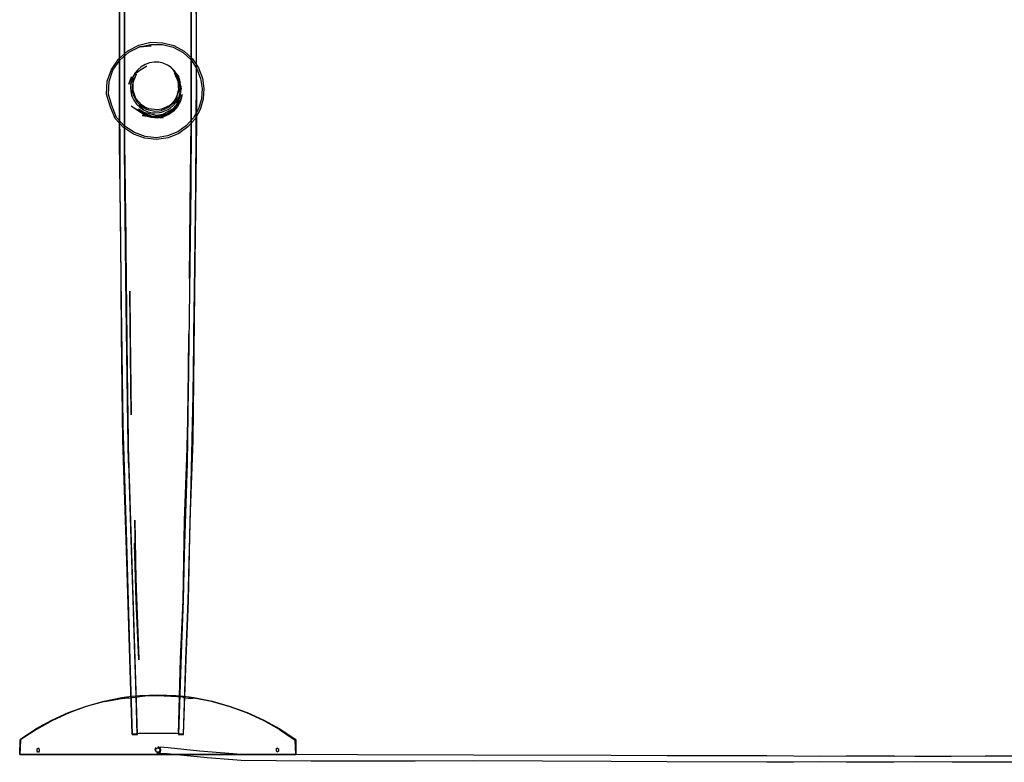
# Model space of a CAD drawing. Header units: centimetres. Extents: x -92 to 124, y -80 to 168.
# Tile 2 of 4: x -92 to 16, y 5 to 86. Entities that reach past the tile are written whole.
import ezdxf

# ---------------------------------------------------------------- set-up
doc = ezdxf.new("R2010")
doc.units = ezdxf.units.CM
doc.layers.get('0').update_dxf_attribs({"true_color": 0x5890e1})

msp = doc.modelspace()

# ---------------------------------------------------------------- linework, layer by layer
at = {"color": 18, "true_color": 0x000000}
for points in [[(-72.86, 93.76, 10.8), (-72.86, 97.72, 10.8), (-73.02, 109.4, 10.8), (-73.23, 120.94, 10.8), (-73.26, 124.5, 10.8), (-73.66, 139.05, 10.8), (-73.86, 144.18, 10.8), (-73.94, 147.07, 10.8), (-73.6, 137.62, 10.8), (-73.27, 128.01, 10.8), (-73.18, 118.26, 10.8), (-72.98, 108.39, 10.8), (-72.84, 98.43, 10.8), (-72.84, 88.39, 10.8), (-72.84, 78.3, 10.8), (-72.84, 75.27, 10.8), (-72.85, 84.53, 10.8)], [(-80.01, 109.4, 10.8), (-80.16, 97.72, 10.8), (-80.16, 93.76, 10.8), (-80.16, 83.37, 10.8), (-80.15, 72.93, 10.8), (-80.02, 62.47, 10.8), (-79.92, 52.03, 10.8), (-79.98, 57.69, 10.8), (-80.12, 68.19, 10.8), (-80.15, 72.93, 10.8), (-80.17, 78.3, 10.8), (-80.17, 88.39, 10.8), (-80.17, 98.43, 10.8), (-80.03, 108.39, 10.8), (-79.83, 118.26, 10.8)], [(-76.65, 73.33, 10.8), (-77.94, 73.49, 10.8), (-79.16, 73.91, 10.8), (-80.27, 74.65, 10.8), (-81.18, 75.63, 10.8), (-81.72, 77, 10.8), (-82.12, 78.3, 10.8), (-82.05, 79.71, 10.8), (-81.59, 81, 10.8), (-80.83, 82.15, 10.8), (-79.79, 83.06, 10.8), (-78.59, 83.67, 10.8), (-77.29, 84.01, 10.8), (-75.97, 83.94, 10.8), (-74.74, 83.62, 10.8), (-73.63, 83.02, 10.8), (-72.72, 82.18, 10.8), (-72.05, 81.18, 10.8), (-71.63, 80.07, 10.8), (-71.48, 78.91, 10.8), (-71.54, 77.75, 10.8), (-71.86, 76.63, 10.8), (-72.43, 75.61, 10.8), (-73.22, 74.72, 10.8), (-74.22, 74.01, 10.8), (-75.37, 73.53, 10.8), (-75.39, 73.52, 10.8)], [(-77.27, 83.75, 10.8), (-76, 83.75, 10.8), (-74.82, 83.44, 10.8), (-73.74, 82.86, 10.8), (-72.87, 82.05, 10.8), (-72.22, 81.08, 10.8), (-71.82, 80.02, 10.8), (-71.67, 78.91, 10.8), (-71.74, 77.79, 10.8), (-72.04, 76.71, 10.8), (-72.6, 75.72, 10.8), (-73.36, 74.86, 10.8), (-74.31, 74.18, 10.8), (-75.43, 73.72, 10.8), (-75.44, 73.72, 10.8), (-76.65, 73.53, 10.8), (-77.89, 73.68, 10.8), (-79.07, 74.09, 10.8), (-80.14, 74.8, 10.8), (-81.02, 75.75, 10.8), (-81.55, 77.06, 10.8), (-81.92, 78.31, 10.8), (-81.85, 79.68, 10.8), (-81.42, 80.92, 10.8), (-80.68, 82.02, 10.8), (-79.68, 82.9, 10.8), (-78.52, 83.49, 10.8), (-77.24, 83.58, 10.8), (-78.49, 83.48, 10.8)], [(-75.04, 81.22, 10.8), (-75.46, 81.49, 10.8), (-75.92, 81.69, 10.8), (-76.41, 81.79, 10.8), (-76.92, 81.81, 10.8), (-77.41, 81.73, 10.8), (-77.88, 81.56, 10.8), (-78.32, 81.31, 10.8), (-78.7, 80.98, 10.8), (-79.01, 80.59, 10.8), (-79.28, 80.08, 10.8), (-79.44, 79.6, 10.8), (-79.5, 79.1, 10.8), (-79.47, 78.59, 10.8), (-79.35, 78.1, 10.8), (-79.14, 77.64, 10.8), (-78.85, 77.22, 10.8), (-78.48, 76.87, 10.8), (-78.06, 76.58, 10.8), (-77.59, 76.38, 10.8), (-77.1, 76.27, 10.8), (-76.84, 76.25, 10.8), (-76.34, 76.28, 10.8), (-76.09, 76.33, 10.8), (-75.38, 76.61, 10.8), (-75.17, 76.75, 10.8), (-74.78, 77.08, 10.8), (-74.46, 77.47, 10.8), (-74.22, 77.92, 10.8), (-74.77, 77.21, 10.8), (-74.46, 77.6, 10.8), (-74.22, 77.92, 10.8), (-74.07, 78.4, 10.8), (-74, 79.16, 10.8), (-74.05, 79.52, 10.8), (-74.08, 79.66, 10.8), (-74.16, 79.9, 10.8), (-74.36, 80.37, 10.8), (-74.39, 80.42, 10.8), (-74.68, 80.87, 10.8)], [(-78.87, 80.65, 10.8), (-78.36, 81, 10.8), (-77.71, 81.38, 10.8)], [(-74.55, 80.64, 10.8), (-75.05, 81.18, 10.8), (-74.16, 80.19, 10.8)], [(-74.82, 80.97, 10.8), (-74.39, 80.42, 10.8), (-74.17, 80.01, 10.8), (-74.05, 79.52, 10.8), (-74.16, 79.9, 10.8), (-74.39, 80.42, 10.8), (-74.5, 80.58, 10.8)], [(-79.66, 79.47, 10.8), (-79.68, 79.38, 10.8), (-79.39, 80.19, 10.8)], [(-79.21, 80.1, 10.8), (-79.5, 79.35, 10.8), (-79.48, 79.43, 10.8)], [(-78.91, 77.83, 10.8), (-79.22, 78.7, 10.8), (-79.2, 79.62, 10.8), (-78.84, 80.48, 10.8), (-79.1, 80.01, 10.8), (-79.18, 79.78, 10.8), (-79.23, 79.54, 10.8), (-79.3, 79.09, 10.8), (-79.27, 78.62, 10.8), (-79.16, 78.16, 10.8), (-78.96, 77.74, 10.8), (-78.83, 77.53, 10.8), (-78.53, 77.18, 10.8), (-78.36, 77.02, 10.8), (-77.75, 76.66, 10.8), (-77.53, 76.58, 10.8), (-76.84, 76.45, 10.8), (-76.37, 76.48, 10.8), (-76.14, 76.52, 10.8), (-75.69, 76.68, 10.8), (-75.28, 76.91, 10.8), (-74.93, 77.22, 10.8), (-74.5, 77.78, 10.8), (-74.4, 78, 10.8), (-74.34, 78.22, 10.8), (-74.22, 78.68, 10.8), (-74.23, 79.22, 10.8), (-74.21, 79.03, 10.8), (-74.41, 78.12, 10.8), (-74.62, 77.71, 10.8), (-74.91, 77.35, 10.8), (-75.27, 77.04, 10.8), (-76.11, 76.65, 10.8), (-76.57, 76.58, 10.8), (-77.49, 76.69, 10.8), (-77.92, 76.87, 10.8), (-78.31, 77.12, 10.8)], [(-79.28, 80.08, 10.8), (-78.89, 80.73, 10.8), (-79.17, 80.3, 10.8)], [(-76.67, 75.95, 10.8), (-78.03, 76.28, 10.8), (-78.63, 76.67, 10.8), (-77.89, 76.17, 10.8), (-77.19, 75.92, 10.8), (-76.51, 75.89, 10.8), (-75.95, 76, 10.8), (-75.41, 76.23, 10.8), (-74.92, 76.59, 10.8), (-74.51, 77.06, 10.8), (-74.2, 77.62, 10.8), (-74.02, 78.23, 10.8), (-73.96, 78.92, 10.8), (-74.67, 80.63, 10.8), (-74.34, 80.03, 10.8), (-74.11, 79.49, 10.8), (-73.96, 78.92, 10.8), (-74.48, 77.14, 10.8), (-74.9, 76.67, 10.8), (-76.01, 76.07, 10.8)], [(-74.42, 80.06, 10.8), (-74.29, 79.72, 10.8), (-74.22, 79.38, 10.8), (-74.22, 78.68, 10.8), (-74.21, 79.03, 10.8), (-74.29, 79.72, 10.8), (-74.56, 80.36, 10.8)], [(-79.35, 78.1, 10.8), (-79.44, 78.83, 10.8), (-79.4, 78.33, 10.8)], [(-74, 79.16, 10.8), (-74.01, 79.02, 10.8), (-74.07, 78.52, 10.8)], [(-77.97, 76, 10.8), (-78.75, 76.53, 10.8), (-79.43, 77, 10.8), (-77.41, 75.85, 10.8), (-75.96, 75.89, 10.8), (-74.78, 76.53, 10.8), (-74.02, 77.62, 10.8), (-73.83, 78.26, 10.8), (-74.02, 77.54, 10.8), (-74.35, 76.95, 10.8), (-74.8, 76.44, 10.8), (-75.32, 76.06, 10.8), (-75.89, 75.81, 10.8), (-76.5, 75.69, 10.8), (-77.23, 75.73, 10.8)], [(-78.63, 77.06, 10.8), (-78.26, 76.72, 10.8), (-78.06, 76.58, 10.8)], [(-75.92, 75.72, 10.8), (-78.21, 75.96, 10.8), (-77.41, 75.85, 10.8)], [(-72.95, 65.98, 10.8), (-72.84, 75.27, 10.8), (-72.9, 68.19, 10.8), (-73.03, 58.06, 10.8)], [(-79.52, 52.05, 10.8), (-79.41, 43.18, 10.8), (-79.56, 56.71, 10.8)], [(-73.58, 31.59, 10.8), (-73.24, 40.4, 10.8), (-73.15, 47.96, 10.8), (-73.1, 52.03, 10.8), (-73.24, 40.4, 10.8), (-73.31, 37.9, 10.8), (-73.63, 27.9, 10.8), (-73.74, 22.83, 10.8), (-73.93, 17.99, 10.8), (-74.26, 8.17, 10.8), (-74.01, 16.42, 10.8), (-73.74, 22.83, 10.8)], [(-79.71, 37.9, 10.8), (-79.38, 27.9, 10.8), (-79.09, 17.99, 10.8), (-78.76, 8.17, 10.8), (-79, 16.42, 10.8), (-79.38, 28.35, 10.8), (-79.77, 40.4, 10.8)], [(-79.04, 31.64, 10.8), (-78.87, 22.9, 10.8), (-78.6, 16.5, 10.8), (-78.92, 26.42, 10.8)], [(-78.6, 16.32, 10.8), (-78.87, 22.74, 10.8), (-79.06, 29.12, 10.8)], [(-63.03, 5.95, 10.8), (-63.66, 5.95, 10.8), (-64.33, 5.95, 10.8), (-67.03, 5.95, 10.8), (-68.06, 5.95, 10.8), (-70.29, 5.95, 10.8), (-71.48, 5.95, 10.8), (-75.22, 5.95, 10.8), (-76.51, 5.95, 10.8), (-77.79, 5.95, 10.8), (-79.06, 5.95, 10.8), (-81.53, 5.95, 10.8), (-82.72, 5.95, 10.8), (-84.96, 5.95, 10.8), (-85.99, 5.95, 10.8), (-87.83, 5.95, 10.8), (-88.68, 5.95, 10.8), (-89.98, 5.95, 10.8), (-90.98, 5.95, 10.8), (-91.31, 5.95, 10.8), (-91.52, 5.95, 10.8), (-91.63, 5.95, 10.8), (-91.52, 5.95, 10.8), (-91.31, 5.95, 10.8), (-90.98, 5.95, 10.8), (-90.56, 5.95, 10.8), (-89.4, 5.95, 10.8), (-87.87, 5.95, 10.8), (-86.98, 5.95, 10.8), (-84.99, 5.95, 10.8), (-83.89, 5.95, 10.8), (-81.55, 5.95, 10.8), (-80.32, 5.95, 10.8), (-79.07, 5.95, 10.8), (-76.51, 5.95, 10.8), (-75.22, 5.95, 10.8), (-73.95, 5.95, 10.8), (-72.69, 5.95, 10.8), (-71.46, 5.95, 10.8), (-69.12, 5.95, 10.8), (-68.03, 5.95, 10.8), (-66.03, 5.95, 10.8), (-65.14, 5.95, 10.8), (-63.61, 5.95, 10.8), (-62.46, 5.95, 10.8), (-62.03, 5.95, 10.8), (-61.7, 5.95, 10.8), (-61.49, 5.95, 10.8), (-61.38, 5.95, 10.8), (-61.45, 7.52, 10.8), (-61.56, 7.6, 10.8), (-63.19, 8.71, 10.8), (-61.56, 7.6, 10.8), (-61.45, 7.52, 10.8), (-63.19, 8.71, 10.8), (-64.93, 9.68, 10.8), (-66.75, 10.52, 10.8), (-68.71, 11.21, 10.8), (-70.63, 11.76, 10.8), (-72.56, 12.14, 10.8), (-72.99, 12.2, 10.8), (-72.68, 12.14, 10.8), (-72.67, 12.09, 10.8), (-72.9, 12.1, 10.8), (-73.18, 12.11, 10.8), (-73.71, 12.16, 10.8), (-73.71, 12.22, 10.8), (-76.51, 12.37, 10.8), (-77.91, 12.33, 10.8), (-79.31, 12.16, 10.8), (-79.52, 12.14, 10.8), (-80.11, 12.1, 10.8), (-80.4, 12.1, 10.8), (-80.29, 12.15, 10.8), (-82.31, 11.76, 10.8), (-79.7, 12.25, 10.8), (-80.31, 12.14, 10.8), (-82.34, 11.76, 10.8), (-84.34, 11.21, 10.8), (-86.23, 10.52, 10.8), (-88.05, 9.68, 10.8), (-89.79, 8.71, 10.8), (-91.51, 7.6, 10.8), (-91.56, 7.53, 10.8), (-91.63, 5.95, 10.8), (-91.6, 7.52, 10.8), (-91.55, 7.62, 10.8), (-91.55, 7.62, 10.8), (-89.85, 8.76, 10.8), (-88.11, 9.73, 10.8), (-86.28, 10.57, 10.8), (-84.32, 11.26, 10.8), (-82.39, 11.8, 10.8), (-80.46, 12.19, 10.8), (-79.95, 12.26, 10.8), (-79.31, 12.34, 10.8), (-78.48, 12.42, 10.8), (-76.51, 12.5, 10.8), (-74.53, 12.42, 10.8), (-73.71, 12.34, 10.8), (-73.06, 12.26, 10.8), (-72.58, 12.19, 10.8), (-70.57, 11.8, 10.8), (-68.69, 11.26, 10.8), (-66.73, 10.57, 10.8), (-64.91, 9.73, 10.8), (-63.16, 8.76, 10.8), (-61.46, 7.62, 10.8), (-61.41, 7.52, 10.8), (-61.38, 5.95, 10.8), (-61.49, 5.95, 10.8), (-61.7, 5.95, 10.8), (-62.03, 5.95, 10.8)], [(-74.91, 12.37, 10.8), (-73.71, 12.29, 10.8), (-76.51, 12.45, 10.8)], [(-89.72, 6.57, 10.8), (-89.59, 6.7, 10.8), (-89.49, 6.48, 10.8), (-89.5, 6.33, 10.8), (-89.57, 6.22, 10.8), (-89.66, 6.22, 10.8), (-89.72, 6.33, 10.8)], [(-76.69, 6.74, 10.8), (-76.8, 6.61, 10.8), (-76.84, 6.43, 10.8)], [(-76.28, 6.56, 10.8), (-76.28, 6.34, 10.8), (-76.38, 6.23, 10.8), (-76.63, 6.23, 10.8), (-76.73, 6.34, 10.8), (-76.73, 6.56, 10.8), (-76.51, 6.7, 10.8)], [(-63.29, 6.33, 10.8), (-63.44, 6.22, 10.8), (-63.51, 6.35, 10.8), (-63.51, 6.57, 10.8), (-63.47, 6.67, 10.8), (-63.29, 6.57, 10.8)]]:
    msp.add_polyline3d(points, close=True, dxfattribs=at)
for points in [[(-72.31, 93.76, 10.8), (-72.3, 84.52, 10.8), (-72.28, 75.27, 10.8), (-72.38, 65.98, 10.8), (-72.49, 56.7, 10.8), (-72.58, 52.04, 10.8), (-72.5, 56.69, 10.8), (-72.68, 40.4, 10.8), (-73.01, 31.59, 10.8), (-73.19, 22.83, 10.8), (-73.45, 16.43, 10.8), (-73.72, 8.16, 10.8), (-73.73, 8.2, 10.8), (-74.04, 8.2, 10.8), (-74.45, 8.25, 10.8), (-78.57, 8.25, 10.8), (-78.96, 8.2, 10.8), (-79.3, 8.2, 10.8), (-79.32, 8.17, 10.8), (-79.56, 16.42, 10.8), (-79.93, 28.36, 10.8), (-80.34, 40.41, 10.8), (-80.37, 43.15, 10.8), (-80.48, 52.03, 10.8), (-80.57, 62.48, 10.8), (-80.71, 72.93, 10.8), (-80.72, 83.36, 10.8), (-80.72, 93.75, 10.8)], [(-80.72, 93.42, 10.8), (-80.72, 80.81, 10.8), (-80.66, 68.15, 10.8), (-80.51, 55.1, 10.8), (-80.35, 42.1, 10.8), (-79.93, 29.18, 10.8), (-80.35, 42.08, 10.8), (-79.94, 29.16, 10.8), (-79.57, 16.38, 10.8), (-79.32, 8.14, 10.8), (-78.75, 8.13, 10.8), (-79, 16.39, 10.8), (-79.39, 29.18, 10.8), (-79.79, 42.09, 10.8), (-79.96, 55.1, 10.8), (-80.12, 68.19, 10.8), (-79.98, 58.06, 10.8), (-79.87, 47.95, 10.8), (-79.71, 37.87, 10.8), (-79.79, 42.09, 10.8), (-79.95, 55.11, 10.8), (-80.11, 68.15, 10.8), (-80.16, 80.81, 10.8), (-80.16, 93.42, 10.8)], [(-72.85, 93.42, 10.8), (-72.86, 80.81, 10.8), (-72.91, 68.15, 10.8), (-73.05, 56.75, 10.8), (-73.19, 45.36, 10.8), (-73.48, 34.04, 10.8), (-73.63, 27.87, 10.8), (-73.93, 17.94, 10.8), (-73.73, 22.81, 10.8), (-74, 16.4, 10.8), (-74.26, 8.14, 10.8), (-73.75, 8.15, 10.8), (-73.68, 8.13, 10.8), (-73.45, 16.37, 10.8), (-73.19, 22.79, 10.8), (-72.91, 34.04, 10.8), (-72.64, 45.36, 10.8), (-72.5, 56.74, 10.8), (-72.35, 68.15, 10.8), (-72.29, 80.81, 10.8), (-72.3, 93.43, 10.8)], [(17.89, 5.1, 10.8), (15.92, 5.1, 10.8), (14.18, 5.13, 10.8), (10.46, 5.1, 10.8), (6.61, 5.14, 10.8), (4.14, 5.11, 10.8), (1.58, 5.11, 10.8), (-1.14, 5.11, 10.8), (-3.96, 5.15, 10.8), (-6.89, 5.12, 10.8), (-9.81, 5.13, 10.8), (-20.75, 5.15, 10.8), (-26.86, 5.2, 10.8), (-41.91, 5.25, 10.8), (-48.33, 5.22, 10.8), (-59.73, 5.23, 10.8), (-67.37, 5.3, 10.8), (-68.31, 5.36, 10.8), (-71.12, 5.58, 10.8), (-75.47, 6.03, 10.8), (-76.21, 6.08, 10.8), (-76.54, 6.09, 10.8), (-76.6, 6.09, 10.8), (-76.33, 6.13, 10.8), (-76.21, 6.25, 10.8), (-76.16, 6.43, 10.8), (-76.21, 6.61, 10.8), (-76.51, 6.78, 10.8), (-76.27, 6.74, 10.8), (-76.51, 6.77, 10.8), (-76.2, 6.78, 10.8), (-75.39, 6.73, 10.8), (-71.94, 6.36, 10.8), (-67.34, 6, 10.8), (-41.93, 5.92, 10.8), (-26.88, 5.87, 10.8), (-20.75, 5.85, 10.8), (-9.81, 5.83, 10.8), (-3.99, 5.78, 10.8), (-1.13, 5.82, 10.8), (1.6, 5.81, 10.8), (4.16, 5.81, 10.8), (6.39, 5.77, 10.8), (8.46, 5.77, 10.8), (10.36, 5.77, 10.8), (14.08, 5.8, 10.8), (15.96, 5.8, 10.8), (17.92, 5.8, 10.8)]]:
    msp.add_polyline3d(points, dxfattribs=at)

doc.saveas('drawing.dxf')
